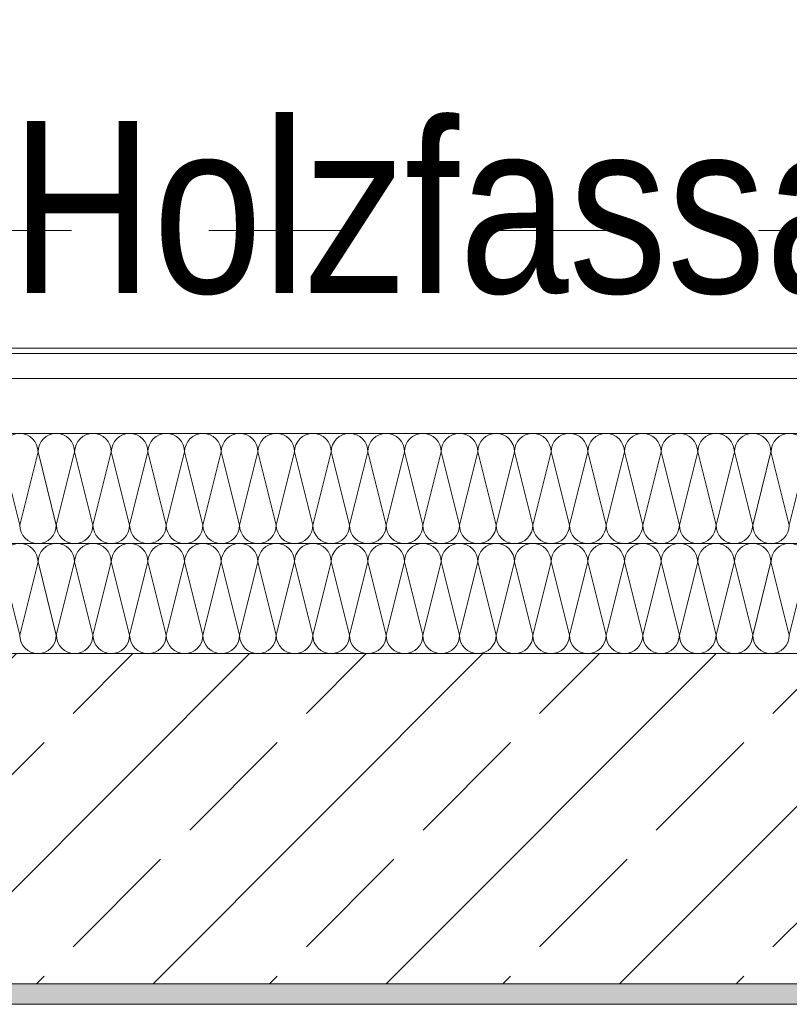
# Model space of a CAD drawing. Header units: metres. Extents: x -79 to 740, y -195 to 69.
# Tile 66 of 200: x 1.107 to 1.667, y 13.747 to 14.463. Entities that reach past the tile are written whole.
import ezdxf

# ---------------------------------------------------------------- set-up
doc = ezdxf.new("R2010")
doc.units = ezdxf.units.M
doc.header["$MEASUREMENT"] = 0
doc.linetypes.add('Untersicht', pattern=[0.1, 0.075, -0.025])
for name, color, linetype in [('00 Überdachte Pausenhalle', 7, 'Continuous'), ('10 Fassade', 7, 'Continuous'), ('Neubau_10 Wand außen', 7, 'Continuous')]:
    doc.layers.add(name, color=color, linetype=linetype)
doc.styles.add('ERSTELLTER_STIL_2', font='ARIALN.TTF')

# ---------------------------------------------------------------- blocks, each defined once
blk = doc.blocks.new('*X111')
at = {"layer": 'Neubau_10 Wand außen', "color": 8, "linetype": 'Continuous', "lineweight": 9}
for p, q in [((1.09333, 14.14857), (1.10667, 14.09523)), ((1.12, 14.14857), (1.10667, 14.09523)), ((1.12, 14.14857), (1.13333, 14.09523)), ((1.14667, 14.14857), (1.13333, 14.09523)), ((1.14667, 14.14857), (1.16, 14.09523)), ((1.17333, 14.14857), (1.16, 14.09523)), ((1.17333, 14.14857), (1.18667, 14.09523)), ((1.2, 14.14857), (1.18667, 14.09523)), ((1.2, 14.14857), (1.21333, 14.09523)), ((1.22667, 14.14857), (1.21333, 14.09523)), ((1.22667, 14.14857), (1.24, 14.09523)), ((1.25333, 14.14857), (1.24, 14.09523)), ((1.25333, 14.14857), (1.26667, 14.09523)), ((1.28, 14.14857), (1.26667, 14.09523)), ((1.28, 14.14857), (1.29333, 14.09523)), ((1.30667, 14.14857), (1.29333, 14.09523)), ((1.30667, 14.14857), (1.32, 14.09523)), ((1.33333, 14.14857), (1.32, 14.09523)), ((1.33333, 14.14857), (1.34667, 14.09523)), ((1.36, 14.14857), (1.34667, 14.09523)), ((1.36, 14.14857), (1.37333, 14.09523)), ((1.38667, 14.14857), (1.37333, 14.09523)), ((1.38667, 14.14857), (1.4, 14.09523)), ((1.41333, 14.14857), (1.4, 14.09523)), ((1.41333, 14.14857), (1.42667, 14.09523)), ((1.44, 14.14857), (1.42667, 14.09523)), ((1.44, 14.14857), (1.45333, 14.09523)), ((1.46667, 14.14857), (1.45333, 14.09523)), ((1.46667, 14.14857), (1.48, 14.09523)), ((1.49333, 14.14857), (1.48, 14.09523)), ((1.49333, 14.14857), (1.50667, 14.09523)), ((1.52, 14.14857), (1.50667, 14.09523)), ((1.52, 14.14857), (1.53333, 14.09523)), ((1.54667, 14.14857), (1.53333, 14.09523)), ((1.54667, 14.14857), (1.56, 14.09523)), ((1.57333, 14.14857), (1.56, 14.09523)), ((1.57333, 14.14857), (1.58667, 14.09523)), ((1.6, 14.14857), (1.58667, 14.09523)), ((1.6, 14.14857), (1.61333, 14.09523)), ((1.62667, 14.14857), (1.61333, 14.09523)), ((1.62667, 14.14857), (1.64, 14.09523)), ((1.65333, 14.14857), (1.64, 14.09523)), ((1.65333, 14.14857), (1.66667, 14.09523)), ((1.68, 14.14857), (1.66667, 14.09523))]:
    blk.add_line(p, q, dxfattribs=at)
for centre, start, end in [((1.10667, 14.14857), 90, 180), ((1.10667, 14.14857), 0, 90), ((1.13333, 14.14857), 90, 180), ((1.13333, 14.14857), 0, 90), ((1.16, 14.14857), 90, 180), ((1.16, 14.14857), 0, 90), ((1.18667, 14.14857), 90, 180), ((1.18667, 14.14857), 0, 90), ((1.21333, 14.14857), 90, 180), ((1.21333, 14.14857), 0, 90), ((1.24, 14.14857), 90, 180), ((1.24, 14.14857), 0, 90), ((1.26667, 14.14857), 90, 180), ((1.26667, 14.14857), 0, 90), ((1.29333, 14.14857), 90, 180), ((1.29333, 14.14857), 0, 90), ((1.32, 14.14857), 90, 180), ((1.32, 14.14857), 0, 90), ((1.34667, 14.14857), 90, 180), ((1.34667, 14.14857), 0, 90), ((1.37333, 14.14857), 90, 180), ((1.37333, 14.14857), 0, 90), ((1.4, 14.14857), 90, 180), ((1.4, 14.14857), 0, 90), ((1.42667, 14.14857), 90, 180), ((1.42667, 14.14857), 0, 90), ((1.45333, 14.14857), 90, 180), ((1.45333, 14.14857), 0, 90), ((1.48, 14.14857), 90, 180), ((1.48, 14.14857), 0, 90), ((1.50667, 14.14857), 90, 180), ((1.50667, 14.14857), 0, 90), ((1.53333, 14.14857), 90, 180), ((1.53333, 14.14857), 0, 90), ((1.56, 14.14857), 90, 180), ((1.56, 14.14857), 0, 90), ((1.58667, 14.14857), 90, 180), ((1.58667, 14.14857), 0, 90), ((1.61333, 14.14857), 90, 180), ((1.61333, 14.14857), 0, 90), ((1.64, 14.14857), 90, 180), ((1.64, 14.14857), 0, 90), ((1.66667, 14.14857), 90, 180), ((1.66667, 14.14857), 0, 90), ((1.12, 14.09523), 180, 270), ((1.12, 14.09523), 270, 0), ((1.14667, 14.09523), 180, 270), ((1.14667, 14.09523), 270, 0), ((1.17333, 14.09523), 180, 270), ((1.17333, 14.09523), 270, 0), ((1.2, 14.09523), 180, 270), ((1.2, 14.09523), 270, 0), ((1.22667, 14.09523), 180, 270), ((1.22667, 14.09523), 270, 0), ((1.25333, 14.09523), 180, 270), ((1.25333, 14.09523), 270, 0), ((1.28, 14.09523), 180, 270), ((1.28, 14.09523), 270, 0), ((1.30667, 14.09523), 180, 270), ((1.30667, 14.09523), 270, 0), ((1.33333, 14.09523), 180, 270), ((1.33333, 14.09523), 270, 0), ((1.36, 14.09523), 180, 270), ((1.36, 14.09523), 270, 0), ((1.38667, 14.09523), 180, 270), ((1.38667, 14.09523), 270, 0), ((1.41333, 14.09523), 180, 270), ((1.41333, 14.09523), 270, 0), ((1.44, 14.09523), 180, 270), ((1.44, 14.09523), 270, 0), ((1.46667, 14.09523), 180, 270), ((1.46667, 14.09523), 270, 0), ((1.49333, 14.09523), 180, 270), ((1.49333, 14.09523), 270, 0), ((1.52, 14.09523), 180, 270), ((1.52, 14.09523), 270, 0), ((1.54667, 14.09523), 180, 270), ((1.54667, 14.09523), 270, 0), ((1.57333, 14.09523), 180, 270), ((1.57333, 14.09523), 270, 0), ((1.6, 14.09523), 180, 270), ((1.6, 14.09523), 270, 0), ((1.62667, 14.09523), 180, 270), ((1.62667, 14.09523), 270, 0), ((1.65333, 14.09523), 180, 270), ((1.65333, 14.09523), 270, 0)]:
    blk.add_arc(centre, 0.01333, start, end, dxfattribs=at)
blk = doc.blocks.new('*X112')
at = {"layer": 'Neubau_10 Wand außen', "color": 8, "linetype": 'Continuous', "lineweight": 9}
for p, q in [((1.09333, 14.06857), (1.10667, 14.01523)), ((1.12, 14.06857), (1.10667, 14.01523)), ((1.12, 14.06857), (1.13333, 14.01523)), ((1.14667, 14.06857), (1.13333, 14.01523)), ((1.14667, 14.06857), (1.16, 14.01523)), ((1.17333, 14.06857), (1.16, 14.01523)), ((1.17333, 14.06857), (1.18667, 14.01523)), ((1.2, 14.06857), (1.18667, 14.01523)), ((1.2, 14.06857), (1.21333, 14.01523)), ((1.22667, 14.06857), (1.21333, 14.01523)), ((1.22667, 14.06857), (1.24, 14.01523)), ((1.25333, 14.06857), (1.24, 14.01523)), ((1.25333, 14.06857), (1.26667, 14.01523)), ((1.28, 14.06857), (1.26667, 14.01523)), ((1.28, 14.06857), (1.29333, 14.01523)), ((1.30667, 14.06857), (1.29333, 14.01523)), ((1.30667, 14.06857), (1.32, 14.01523)), ((1.33333, 14.06857), (1.32, 14.01523)), ((1.33333, 14.06857), (1.34667, 14.01523)), ((1.36, 14.06857), (1.34667, 14.01523)), ((1.36, 14.06857), (1.37333, 14.01523)), ((1.38667, 14.06857), (1.37333, 14.01523)), ((1.38667, 14.06857), (1.4, 14.01523)), ((1.41333, 14.06857), (1.4, 14.01523)), ((1.41333, 14.06857), (1.42667, 14.01523)), ((1.44, 14.06857), (1.42667, 14.01523)), ((1.44, 14.06857), (1.45333, 14.01523)), ((1.46667, 14.06857), (1.45333, 14.01523)), ((1.46667, 14.06857), (1.48, 14.01523)), ((1.49333, 14.06857), (1.48, 14.01523)), ((1.49333, 14.06857), (1.50667, 14.01523)), ((1.52, 14.06857), (1.50667, 14.01523)), ((1.52, 14.06857), (1.53333, 14.01523)), ((1.54667, 14.06857), (1.53333, 14.01523)), ((1.54667, 14.06857), (1.56, 14.01523)), ((1.57333, 14.06857), (1.56, 14.01523)), ((1.57333, 14.06857), (1.58667, 14.01523)), ((1.6, 14.06857), (1.58667, 14.01523)), ((1.6, 14.06857), (1.61333, 14.01523)), ((1.62667, 14.06857), (1.61333, 14.01523)), ((1.62667, 14.06857), (1.64, 14.01523)), ((1.65333, 14.06857), (1.64, 14.01523)), ((1.65333, 14.06857), (1.66667, 14.01523)), ((1.68, 14.06857), (1.66667, 14.01523))]:
    blk.add_line(p, q, dxfattribs=at)
for centre, start, end in [((1.10667, 14.06857), 90, 180), ((1.10667, 14.06857), 0, 90), ((1.13333, 14.06857), 90, 180), ((1.13333, 14.06857), 0, 90), ((1.16, 14.06857), 90, 180), ((1.16, 14.06857), 0, 90), ((1.18667, 14.06857), 90, 180), ((1.18667, 14.06857), 0, 90), ((1.21333, 14.06857), 90, 180), ((1.21333, 14.06857), 0, 90), ((1.24, 14.06857), 90, 180), ((1.24, 14.06857), 0, 90), ((1.26667, 14.06857), 90, 180), ((1.26667, 14.06857), 0, 90), ((1.29333, 14.06857), 90, 180), ((1.29333, 14.06857), 0, 90), ((1.32, 14.06857), 90, 180), ((1.32, 14.06857), 0, 90), ((1.34667, 14.06857), 90, 180), ((1.34667, 14.06857), 0, 90), ((1.37333, 14.06857), 90, 180), ((1.37333, 14.06857), 0, 90), ((1.4, 14.06857), 90, 180), ((1.4, 14.06857), 0, 90), ((1.42667, 14.06857), 90, 180), ((1.42667, 14.06857), 0, 90), ((1.45333, 14.06857), 90, 180), ((1.45333, 14.06857), 0, 90), ((1.48, 14.06857), 90, 180), ((1.48, 14.06857), 0, 90), ((1.50667, 14.06857), 90, 180), ((1.50667, 14.06857), 0, 90), ((1.53333, 14.06857), 90, 180), ((1.53333, 14.06857), 0, 90), ((1.56, 14.06857), 90, 180), ((1.56, 14.06857), 0, 90), ((1.58667, 14.06857), 90, 180), ((1.58667, 14.06857), 0, 90), ((1.61333, 14.06857), 90, 180), ((1.61333, 14.06857), 0, 90), ((1.64, 14.06857), 90, 180), ((1.64, 14.06857), 0, 90), ((1.66667, 14.06857), 90, 180), ((1.66667, 14.06857), 0, 90), ((1.12, 14.01523), 180, 270), ((1.12, 14.01523), 270, 0), ((1.14667, 14.01523), 180, 270), ((1.14667, 14.01523), 270, 0), ((1.17333, 14.01523), 180, 270), ((1.17333, 14.01523), 270, 0), ((1.2, 14.01523), 180, 270), ((1.2, 14.01523), 270, 0), ((1.22667, 14.01523), 180, 270), ((1.22667, 14.01523), 270, 0), ((1.25333, 14.01523), 180, 270), ((1.25333, 14.01523), 270, 0), ((1.28, 14.01523), 180, 270), ((1.28, 14.01523), 270, 0), ((1.30667, 14.01523), 180, 270), ((1.30667, 14.01523), 270, 0), ((1.33333, 14.01523), 180, 270), ((1.33333, 14.01523), 270, 0), ((1.36, 14.01523), 180, 270), ((1.36, 14.01523), 270, 0), ((1.38667, 14.01523), 180, 270), ((1.38667, 14.01523), 270, 0), ((1.41333, 14.01523), 180, 270), ((1.41333, 14.01523), 270, 0), ((1.44, 14.01523), 180, 270), ((1.44, 14.01523), 270, 0), ((1.46667, 14.01523), 180, 270), ((1.46667, 14.01523), 270, 0), ((1.49333, 14.01523), 180, 270), ((1.49333, 14.01523), 270, 0), ((1.52, 14.01523), 180, 270), ((1.52, 14.01523), 270, 0), ((1.54667, 14.01523), 180, 270), ((1.54667, 14.01523), 270, 0), ((1.57333, 14.01523), 180, 270), ((1.57333, 14.01523), 270, 0), ((1.6, 14.01523), 180, 270), ((1.6, 14.01523), 270, 0), ((1.62667, 14.01523), 180, 270), ((1.62667, 14.01523), 270, 0), ((1.65333, 14.01523), 180, 270), ((1.65333, 14.01523), 270, 0)]:
    blk.add_arc(centre, 0.01333, start, end, dxfattribs=at)

msp = doc.modelspace()

# ---------------------------------------------------------------- hatches: boundary and pattern name
at = {"layer": 'Neubau_10 Wand außen', "linetype": 'Continuous', "lineweight": 9}
h = msp.add_hatch(dxfattribs=at)
h.set_pattern_fill('Holzwerkstoff_Sperrholz__D2', color=8, style=0, pattern_type=2)
h.set_pattern_definition([(0, (0, 0), (0, 0.03), [])])
h.paths.add_polyline_path([(0.68796, 14.2019), (4.52955, 14.2019), (4.52955, 14.2239), (0.69707, 14.2239)])
at = {"layer": 'Neubau_10 Wand außen', "linetype": 'Continuous', "lineweight": 0, "true_color": 0x000000}
h = msp.add_hatch(dxfattribs=at)
h.set_pattern_fill('Beton_Stahlbeton_0001', color=18, style=0, pattern_type=2)
h.set_pattern_definition([(45, (0, 0), (-0.0848528, 0.0848528), []), (45, (-0.04243, 0.04243), (-0.0848528, 0.0848528), [0.09, -0.03])])
h.paths.add_polyline_path([(0.98196, 13.7619), (4.52955, 13.7619), (4.52955, 14.0019), (1.08137, 14.0019)])
h = msp.add_hatch(dxfattribs=at)
h.set_pattern_fill('Gips_0001', color=18, style=0, pattern_type=2)
h.set_pattern_definition([(45, (0, 0), (-0.01767767, 0.01767767), [0, -0.025])])
h.paths.add_polyline_path([(0.99198, 13.7469), (4.52955, 13.7469), (4.52955, 13.7619), (0.99819, 13.7619)])

# ---------------------------------------------------------------- linework, layer by layer
at = {"layer": '00 Überdachte Pausenhalle', "color": 8, "linetype": 'Untersicht', "lineweight": 9}
msp.add_lwpolyline([(-15.25111, 16.5094), (4.1443, 16.5094), (4.1443, 14.3094), (-15.25111, 14.3094)], close=True, dxfattribs=at)
at = {"layer": 'Neubau_10 Wand außen', "color": 7, "linetype": 'Continuous', "lineweight": 13}
for p, q in [((4.52955, 14.2019), (0.73126, 14.2019)), ((4.52955, 14.1619), (0.80128, 14.1619)), ((4.52955, 14.0819), (0.85473, 14.0819)), ((4.52955, 14.0019), (1.08137, 14.0019)), ((0.99819, 13.7619), (4.52955, 13.7619))]:
    msp.add_line(p, q, dxfattribs=at)
at = {"layer": 'Neubau_10 Wand außen', "color": 7, "linetype": 'Continuous', "lineweight": 13, "flags": 128}
for points in [[(4.52955, 14.2239), (0.69707, 14.2239)], [(0.99198, 13.7469), (4.52955, 13.7469)]]:
    msp.add_lwpolyline(points, dxfattribs=at)

# ---------------------------------------------------------------- block references
at = {"layer": 'Neubau_10 Wand außen', "color": 7, "lineweight": 9}
for name in ['*X111', '*X112']:
    msp.add_blockref(name, (0, 0), dxfattribs=at)

# ---------------------------------------------------------------- texts
at = {"layer": '10 Fassade', "color": 7, "linetype": 'Continuous', "lineweight": 9, "insert": (1.1003, 14.26227), "char_height": 0.125, "attachment_point": 7, "style": 'ERSTELLTER_STIL_2'}
msp.add_mtext('\\A1;{\\pql;\\fArial Narrow|b0|i0|c0|p0;\\W1.000000;Holz\\fArial Narrow|b0|i0|c0|p0;\\W1.000000;fassade}', dxfattribs=at)

doc.saveas('drawing.dxf')
